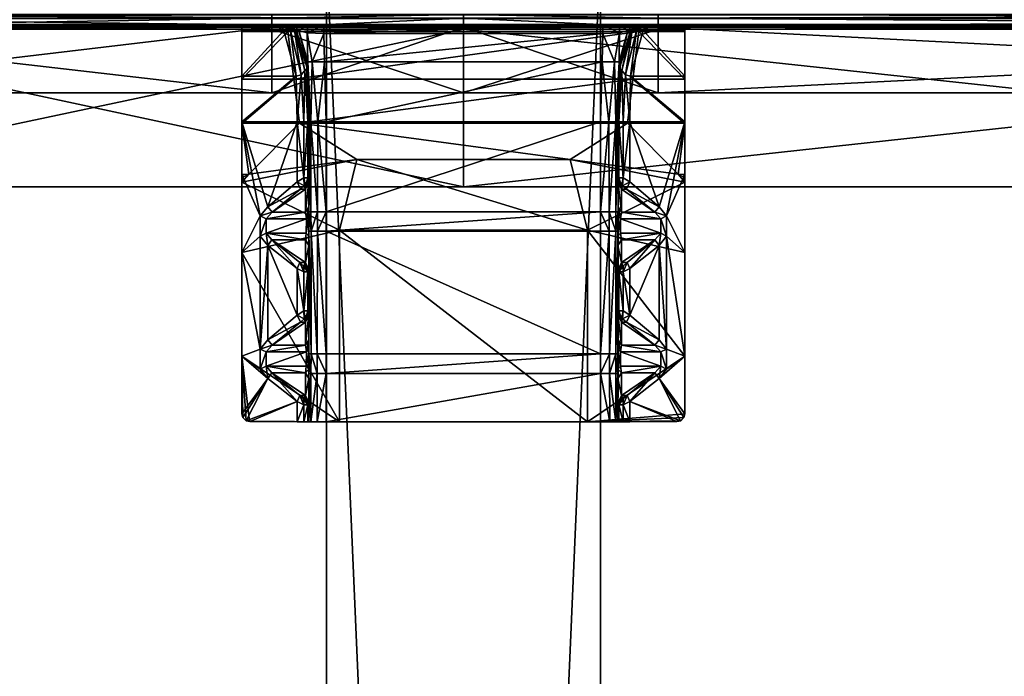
# Model space of a CAD drawing. Header units: inches. Extents: x 491 to 729, y -143 to 65.
# Tile 232 of 256: x 500.96 to 510.86, y 21.89 to 28.5. Entities that reach past the tile are written whole.
import ezdxf

# ---------------------------------------------------------------- set-up
doc = ezdxf.new("R2010")
doc.units = ezdxf.units.IN
doc.header["$MEASUREMENT"] = 0
doc.layers.add('A-FURN', color=7, linetype='Continuous')
doc.layers.add('CET color Grey23', color=7, linetype='Continuous', true_color=0x393c39)
doc.layers.add('CET color tan', color=7, linetype='Continuous', true_color=0xd4b38d)

# ---------------------------------------------------------------- blocks, each defined once
blk = doc.blocks.new('*C28')
at = {"layer": 'CET color Grey23', "linetype": 'Continuous'}
mesh = blk.add_polyface(dxfattribs=at)
corners = [(31.0913, 11.5154, 26.4181), (31.0773, 11.5154, 26.3844), (31.0776, 10.7565, 26.3145), (31.0915, 10.7565, 26.3481), (31.0437, 11.5154, 26.3705), (31.0439, 10.7565, 26.3005), (30.4013, 10.7565, 26.3005), (30.4011, 11.5154, 26.3705), (30.4013, 10.7565, 26.2025), (30.4011, 11.5154, 26.2725), (31.0634, 10.7565, 26.2025), (31.0632, 11.5154, 26.2725), (31.1526, 10.7565, 26.2395), (31.1523, 11.5154, 26.3095), (31.1895, 10.7565, 26.3286), (31.1893, 11.5154, 26.3986), (31.1873, 10.7565, 27.3677), (29.457, 10.7565, 27.3942), (31.0437, 10.7565, 27.3942), (31.0439, 3.2687, 27.3942), (29.4572, 3.2687, 27.3942), (31.0759, 10.7565, 27.3807), (31.0759, 3.2687, 27.3807), (31.0893, 10.7565, 27.3482), (31.0894, 3.2687, 27.3482), (31.0915, 5.1975, 25.299), (31.0776, 5.1975, 25.2653), (31.0439, 5.1975, 25.2514), (30.4013, 5.1975, 25.2514), (30.4013, 5.1975, 25.1534), (31.0634, 5.1975, 25.1534), (31.1526, 5.1975, 25.1904), (31.1895, 5.1975, 25.2795), (31.1873, 3.2687, 27.3677), (31.1509, 10.7565, 27.4557), (31.1509, 3.2687, 27.4557), (31.0628, 10.7565, 27.4922), (31.0628, 3.2687, 27.4922), (29.457, 10.7565, 27.4922), (29.4572, 3.2687, 27.4922), (30.5706, 5.4969, 26.6903), (30.5412, 5.4975, 26.8241), (31.0157, 5.4975, 26.928), (27.7523, 5.4969, 26.5904), (27.7523, 5.4977, 27.0391), (28.7977, 5.4977, 27.0418), (29.5822, 5.4969, 26.59), (29.5822, 5.4981, 26.7281), (30.0953, 5.4971, 26.7289), (28.7978, 5.4969, 26.5902), (29.5056, 5.498, 26.728), (27.1728, 5.4969, 26.5899), (27.173, 5.4976, 27.0377), (29.5056, 5.498, 26.9714)]
mesh.append_faces([[corners[k] for k in face] for face in [(0, 1, 2, 0), (0, 2, 3, 0), (1, 4, 5, 1), (1, 5, 2, 1), (11, 12, 10, 11), (13, 14, 12, 13), (15, 16, 14, 15), (18, 21, 22, 18), (18, 22, 19, 18), (21, 23, 24, 21), (23, 3, 25, 23), (23, 25, 24, 23), (10, 12, 31, 10), (10, 31, 30, 10), (14, 16, 33, 14), (14, 33, 32, 14), (34, 36, 37, 34), (40, 41, 42, 40), (43, 44, 45, 43), (46, 47, 48, 46), (49, 50, 47, 49), (49, 47, 46, 49), (51, 52, 44, 51), (51, 44, 43, 51), (50, 49, 45, 50), (50, 45, 53, 50)]])
mesh.append_faces([[corners[k] for k in face] for face in [(6, 29, 28, 6)]], dxfattribs={"vtx0": -1, "vtx1": -1, "vtx3": -1})
mesh.append_faces([[corners[k] for k in face] for face in [(4, 6, 5, 4), (7, 8, 6, 7), (9, 10, 8, 9), (17, 18, 19, 17), (3, 26, 25, 3), (2, 27, 26, 2), (5, 28, 27, 5), (8, 30, 29, 8), (12, 32, 31, 12), (16, 34, 35, 16), (36, 38, 39, 36), (38, 20, 39, 38)]], dxfattribs={"vtx0": -1, "vtx3": -1})
mesh.append_faces([[corners[k] for k in face] for face in [(17, 19, 20, 17), (21, 24, 22, 21), (16, 35, 33, 16), (34, 37, 35, 34), (36, 39, 37, 36)]], dxfattribs={"vtx1": -1})
mesh.append_faces([[corners[k] for k in face] for face in [(3, 2, 26, 3), (2, 5, 27, 2), (5, 6, 28, 5), (6, 8, 29, 6), (8, 10, 30, 8), (12, 14, 32, 12), (38, 17, 20, 38)]], dxfattribs={"vtx2": -1})
mesh = blk.add_polyface(dxfattribs=at)
corners = [(27.0938, 4.5163, 27.1578), (28.7977, 5.4977, 27.0418), (27.7523, 5.4977, 27.0391), (27.5809, 4.6505, 25.2721), (27.7767, 4.6505, 25.2513), (27.7767, 1.8917, 25.2513), (27.094, 4.7422, 25.2958), (27.5809, 4.7407, 25.2974), (27.094, 4.6505, 25.2696), (27.094, 4.8037, 25.3578), (27.5809, 4.8039, 25.3594), (27.094, 4.8247, 25.4482), (27.5809, 4.8262, 25.449), (27.7767, 4.7401, 25.275), (27.7767, 4.8025, 25.3399), (27.7767, 4.8262, 25.4285), (27.6235, 4.8242, 25.9299), (27.5287, 4.8243, 26.0374), (27.094, 4.8245, 26.4713), (27.094, 4.8345, 26.5402), (27.2628, 4.8345, 26.5402), (27.2835, 4.824, 26.4613), (27.094, 4.876, 26.5816), (27.2639, 4.876, 26.5816), (27.094, 4.9434, 26.5914), (27.296, 4.9434, 26.6024), (27.5848, 4.8594, 26.0646), (27.6522, 4.8502, 25.9671), (27.357, 4.8593, 26.4637), (27.3216, 4.8585, 26.5234), (27.3216, 4.8791, 26.5344), (27.357, 4.9163, 26.5434), (27.5848, 5.1961, 26.5431), (27.0937, 4.6674, 25.4268), (27.0982, 5.4227, 27.0466), (27.5809, 1.8917, 25.2721), (27.094, 1.8917, 25.2696), (27.0937, 1.8749, 25.4268), (27.0938, 2.0232, 27.1578)]
mesh.append_faces([[corners[k] for k in face] for face in [(0, 1, 2, 0), (6, 7, 3, 6), (6, 3, 8, 6), (9, 10, 7, 9), (9, 7, 6, 9), (11, 12, 10, 11), (11, 10, 9, 11), (3, 7, 13, 3), (3, 13, 4, 3), (7, 10, 14, 7), (7, 14, 13, 7), (10, 12, 15, 10), (10, 15, 14, 10), (16, 12, 11, 16), (16, 11, 17, 16), (18, 19, 20, 18), (18, 20, 21, 18), (23, 22, 24, 23), (23, 24, 25, 23), (18, 21, 17, 18), (18, 17, 11, 18), (16, 15, 12, 16), (16, 17, 26, 16), (16, 26, 27, 16), (17, 21, 28, 17), (17, 28, 26, 17), (21, 20, 29, 21), (21, 29, 28, 21), (20, 23, 30, 20), (23, 25, 31, 23), (23, 31, 30, 23), (25, 32, 31, 25), (30, 31, 28, 30), (8, 33, 6, 8), (6, 33, 9, 6), (9, 33, 11, 9), (18, 0, 22, 18), (18, 22, 19, 18), (22, 0, 24, 22), (11, 33, 0, 11), (11, 0, 18, 11), (24, 0, 34, 24)]])
mesh.append_faces([[corners[k] for k in face] for face in [(20, 22, 23, 20), (33, 38, 0, 33)]], dxfattribs={"vtx0": -1, "vtx3": -1})
mesh.append_faces([[corners[k] for k in face] for face in [(20, 30, 29, 20)]], dxfattribs={"vtx1": -1})
mesh.append_faces([[corners[k] for k in face] for face in [(3, 4, 5, 3), (20, 19, 22, 20), (30, 28, 29, 30), (8, 3, 35, 8), (33, 8, 36, 33), (33, 37, 38, 33)]], dxfattribs={"vtx2": -1})
mesh = blk.add_polyface(dxfattribs=at)
corners = [(27.0938, 4.5163, 27.1578), (29.0211, 4.5169, 27.1627), (28.7977, 5.4977, 27.0418), (27.0938, 2.0232, 27.1578), (27.9187, 4.826, 26.0376), (28.1761, 4.825, 26.4853), (28.6221, 4.824, 26.4613), (28.8673, 4.8243, 26.0374), (28.9621, 4.8242, 25.9299), (29.0098, 4.8262, 25.4285), (27.7767, 4.8262, 25.4285), (27.8242, 4.8237, 25.9299), (29.0098, 4.7363, 25.275), (29.0098, 4.6491, 25.2513), (27.7767, 4.6505, 25.2513), (27.7767, 4.7401, 25.275), (29.0098, 4.8025, 25.3399), (27.7767, 4.8025, 25.3399), (28.6346, 4.9434, 26.6024), (28.6025, 4.876, 26.5816), (28.2107, 4.876, 26.5816), (28.1675, 4.9434, 26.5899), (28.6014, 4.8345, 26.5402), (28.2107, 4.8345, 26.5402), (27.6235, 4.8242, 25.9299), (28.128, 4.8717, 26.5431), (28.0962, 4.9098, 26.5431), (28.128, 4.8597, 26.5302), (28.0962, 4.8593, 26.4694), (27.8632, 4.8594, 26.0646), (27.7959, 4.8499, 25.9672), (27.6522, 4.8502, 25.9671), (29.1628, 4.8237, 25.9299), (28.9234, 4.8594, 26.0646), (28.9908, 4.8502, 25.9671), (28.6956, 4.8593, 26.4637), (28.6602, 4.8585, 26.5234), (28.6602, 4.8791, 26.5344), (28.6956, 4.9163, 26.5434), (28.9234, 5.1961, 26.5431), (29.2056, 4.6505, 25.271), (29.2056, 4.7377, 25.2947), (27.7767, 1.8917, 25.2513)]
mesh.append_faces([[corners[k] for k in face] for face in [(0, 1, 2, 0), (1, 0, 3, 1), (4, 5, 6, 4), (4, 6, 7, 4), (8, 9, 10, 8), (8, 10, 11, 8), (12, 13, 14, 12), (12, 14, 15, 12), (16, 12, 15, 16), (16, 15, 17, 16), (9, 16, 17, 9), (9, 17, 10, 9), (18, 19, 20, 18), (18, 20, 21, 18), (23, 22, 6, 23), (23, 6, 5, 23), (24, 11, 10, 24), (21, 20, 25, 21), (21, 25, 26, 21), (20, 23, 27, 20), (23, 5, 28, 23), (23, 28, 27, 23), (5, 4, 29, 5), (5, 29, 28, 5), (4, 11, 30, 4), (4, 30, 29, 4), (30, 11, 24, 30), (30, 24, 31, 30), (25, 28, 26, 25), (8, 11, 4, 8), (8, 4, 7, 8), (9, 8, 32, 9), (8, 7, 33, 8), (8, 33, 34, 8), (7, 6, 35, 7), (7, 35, 33, 7), (6, 22, 36, 6), (6, 36, 35, 6), (22, 19, 37, 22), (19, 18, 38, 19), (19, 38, 37, 19), (18, 39, 38, 18), (37, 38, 35, 37), (12, 40, 13, 12), (16, 41, 12, 16)]])
mesh.append_faces([[corners[k] for k in face] for face in [(20, 22, 23, 20), (25, 27, 28, 25), (13, 42, 14, 13)]], dxfattribs={"vtx0": -1, "vtx3": -1})
mesh.append_faces([[corners[k] for k in face] for face in [(20, 27, 25, 20), (22, 37, 36, 22)]], dxfattribs={"vtx1": -1})
mesh.append_faces([[corners[k] for k in face] for face in [(20, 19, 22, 20), (37, 35, 36, 37)]], dxfattribs={"vtx2": -1})
mesh = blk.add_polyface(dxfattribs=at)
corners = [(27.7523, 5.4977, 27.0391), (27.173, 5.4976, 27.0377), (27.1367, 5.488, 27.0387), (27.1042, 5.4565, 27.0425), (27.0982, 5.4227, 27.0466), (27.0938, 4.5163, 27.1578), (28.8677, 5.2388, 26.5911), (28.6346, 4.9434, 26.6024), (28.1675, 4.9434, 26.5899), (27.9186, 5.2383, 26.5913), (27.8256, 5.3145, 26.5917), (27.7523, 5.4969, 26.5904), (28.7978, 5.4969, 26.5902), (28.9609, 5.3142, 26.5915), (27.5848, 5.1961, 26.5431), (27.5848, 4.8594, 26.0646), (27.357, 4.8593, 26.4637), (27.357, 4.9163, 26.5434), (27.8632, 5.1944, 26.5431), (27.7964, 5.255, 26.5531), (28.0962, 4.9098, 26.5431), (27.296, 4.9434, 26.6024), (27.5291, 5.2388, 26.5911), (27.6223, 5.3142, 26.5915), (27.6515, 5.255, 26.5531), (27.6522, 4.8502, 25.9671), (28.0962, 4.8593, 26.4694), (27.8632, 4.8594, 26.0646), (27.7959, 4.8499, 25.9672), (28.9234, 5.1961, 26.5431), (28.9234, 4.8594, 26.0646), (28.6956, 4.8593, 26.4637), (28.6956, 4.9163, 26.5434), (28.9902, 5.255, 26.5531), (29.1643, 5.3145, 26.5917), (27.1368, 5.4877, 26.5901), (27.1728, 5.4969, 26.5899), (27.1032, 5.4542, 26.59), (27.0967, 5.4181, 26.5914), (27.094, 4.9434, 26.5914), (28.7977, 5.4977, 27.0418)]
mesh.append_faces([[corners[k] for k in face] for face in [(0, 1, 2, 0), (0, 2, 3, 0), (0, 3, 4, 0), (0, 4, 5, 0), (6, 7, 8, 6), (6, 8, 9, 6), (10, 11, 12, 10), (10, 12, 13, 10), (14, 15, 16, 14), (14, 16, 17, 14), (10, 9, 18, 10), (10, 18, 19, 10), (9, 8, 20, 9), (9, 20, 18, 9), (21, 22, 14, 21), (22, 23, 24, 22), (22, 24, 14, 22), (23, 10, 19, 23), (23, 19, 24, 23), (24, 25, 15, 24), (24, 15, 14, 24), (18, 20, 26, 18), (18, 26, 27, 18), (19, 18, 27, 19), (19, 27, 28, 19), (24, 19, 28, 24), (24, 28, 25, 24), (11, 10, 23, 11), (29, 30, 31, 29), (29, 31, 32, 29), (6, 9, 10, 6), (6, 10, 13, 6), (7, 6, 29, 7), (6, 13, 33, 6), (6, 33, 29, 6), (12, 34, 13, 12), (35, 36, 22, 35), (35, 22, 37, 35), (11, 23, 22, 11), (11, 22, 36, 11), (21, 38, 37, 21), (21, 37, 22, 21), (21, 39, 38, 21), (11, 40, 12, 11), (37, 3, 2, 37), (37, 2, 35, 37), (35, 2, 1, 35), (35, 1, 36, 35), (38, 4, 3, 38), (38, 3, 37, 38), (39, 4, 38, 39)]])
mesh = blk.add_polyface(dxfattribs=at)
corners = [(30.11, 5.4969, 26.5899), (30.5706, 5.4969, 26.6903), (30.5706, 4.9507, 26.6922), (30.11, 4.9434, 26.5899), (31.0312, 5.0098, 26.7876), (31.0893, 5.1027, 26.7876), (31.0893, 5.0613, 26.7462), (31.0312, 4.9684, 26.7462), (31.0312, 5.0772, 26.7946), (31.0894, 5.1661, 26.7946), (31.0312, 5.4969, 26.7919), (31.0894, 5.4969, 26.7946), (29.1643, 5.3145, 26.5917), (29.5822, 5.4969, 26.59), (29.2572, 5.2383, 26.5913), (29.2018, 5.1944, 26.5431), (29.135, 5.255, 26.5531), (29.5062, 4.9434, 26.5899), (29.4348, 4.9098, 26.5431), (28.9609, 5.3142, 26.5915), (28.9902, 5.255, 26.5531), (28.9908, 4.8502, 25.9671), (28.9234, 4.8594, 26.0646), (28.9234, 5.1961, 26.5431), (29.4348, 4.8593, 26.4694), (29.2018, 4.8594, 26.0646), (29.1345, 4.8499, 25.9672), (28.7978, 5.4969, 26.5902), (30.0953, 5.4971, 26.7289), (30.5412, 5.4975, 26.8241), (31.0157, 5.4975, 26.928), (31.0893, 5.4969, 26.9316), (30.0991, 4.9204, 26.7289), (29.5845, 5.4293, 26.7281), (30.5412, 4.975, 26.8241), (31.0189, 5.0345, 26.928), (31.0894, 5.0389, 26.9281), (29.5822, 5.4981, 26.7281), (29.5584, 5.4812, 26.728), (29.5056, 5.498, 26.9714), (28.7977, 5.4977, 27.0418), (29.0211, 4.5169, 27.1627), (29.7315, 4.3429, 26.9714), (29.5845, 5.4293, 26.9714), (29.5584, 5.4812, 26.9714), (29.5056, 5.498, 26.728)]
mesh.append_faces([[corners[k] for k in face] for face in [(0, 1, 2, 0), (0, 2, 3, 0), (4, 5, 6, 4), (4, 6, 7, 4), (8, 9, 5, 8), (8, 5, 4, 8), (10, 11, 9, 10), (10, 9, 8, 10), (1, 10, 8, 1), (1, 8, 2, 1), (12, 13, 0, 12), (12, 0, 14, 12), (12, 14, 15, 12), (12, 15, 16, 12), (14, 17, 18, 14), (14, 18, 15, 14), (19, 12, 16, 19), (19, 16, 20, 19), (20, 21, 22, 20), (20, 22, 23, 20), (15, 18, 24, 15), (15, 24, 25, 15), (16, 15, 25, 16), (16, 25, 26, 16), (20, 16, 26, 20), (20, 26, 21, 20), (3, 17, 14, 3), (3, 14, 0, 3), (27, 13, 12, 27), (0, 28, 29, 0), (0, 29, 1, 0), (10, 30, 31, 10), (10, 31, 11, 10), (1, 30, 10, 1), (13, 28, 0, 13), (32, 28, 33, 32), (34, 29, 28, 34), (34, 28, 32, 34), (35, 30, 29, 35), (31, 30, 35, 31), (31, 35, 36, 31), (37, 38, 33, 37), (39, 40, 41, 39), (37, 45, 38, 37), (28, 37, 33, 28), (33, 38, 44, 33), (33, 44, 43, 33), (38, 45, 39, 38), (38, 39, 44, 38)]])
mesh.append_faces([[corners[k] for k in face] for face in [(39, 43, 44, 39)]], dxfattribs={"vtx0": -1, "vtx3": -1})
mesh.append_faces([[corners[k] for k in face] for face in [(35, 29, 34, 35), (39, 42, 43, 39)]], dxfattribs={"vtx2": -1})
mesh = blk.add_polyface(dxfattribs=at)
corners = [(30.11, 4.734, 25.3042), (30.7159, 4.6665, 25.3655), (30.11, 4.6505, 25.283), (30.11, 4.8049, 25.3662), (30.7159, 4.7913, 25.4113), (30.11, 4.8278, 25.4528), (30.7159, 4.8366, 25.4739), (30.11, 4.8163, 26.4728), (30.7159, 4.8496, 25.5692), (30.11, 4.8345, 26.5402), (30.6444, 4.8387, 26.6031), (30.11, 4.876, 26.5816), (30.6258, 4.8641, 26.67), (30.11, 4.9434, 26.5899), (30.5828, 4.9014, 26.685), (29.5493, 4.876, 26.5816), (29.5062, 4.9434, 26.5899), (29.5493, 4.8345, 26.5402), (29.5148, 4.825, 26.4853), (29.2573, 4.826, 26.0376), (29.2056, 4.8262, 25.4481), (29.1628, 4.8237, 25.9299), (29.0098, 4.8262, 25.4285), (29.4666, 4.8717, 26.5431), (29.4348, 4.9098, 26.5431), (29.4666, 4.8597, 26.5302), (29.4348, 4.8593, 26.4694), (29.2018, 4.8594, 26.0646), (29.1345, 4.8499, 25.9672), (28.9621, 4.8242, 25.9299), (28.9908, 4.8502, 25.9671), (29.2056, 4.6505, 25.271), (29.2056, 4.7377, 25.2947), (29.2056, 4.8046, 25.3596), (29.0098, 4.7363, 25.275), (29.0098, 4.8025, 25.3399), (30.11, 1.8917, 25.283), (29.0098, 4.6491, 25.2513), (29.2056, 1.8917, 25.271), (30.0991, 4.9204, 26.7289), (29.5845, 5.4293, 26.7281), (29.7315, 4.3429, 26.7283), (30.5412, 1.5672, 26.8241), (30.5412, 4.975, 26.8241), (29.7315, 2.1993, 26.7283), (29.5056, 5.498, 26.9714), (29.0211, 4.5169, 27.1627), (29.7315, 4.3429, 26.9714), (29.7315, 2.1993, 26.9714), (29.5845, 5.4293, 26.9714)]
mesh.append_faces([[corners[k] for k in face] for face in [(0, 1, 2, 0), (3, 4, 0, 3), (5, 6, 3, 5), (7, 8, 5, 7), (9, 10, 7, 9), (11, 12, 9, 11), (13, 14, 11, 13), (17, 9, 7, 17), (17, 7, 18, 17), (18, 7, 5, 18), (18, 5, 19, 18), (20, 21, 19, 20), (20, 19, 5, 20), (22, 21, 20, 22), (16, 15, 23, 16), (16, 23, 24, 16), (15, 17, 25, 15), (17, 18, 26, 17), (17, 26, 25, 17), (18, 19, 27, 18), (18, 27, 26, 18), (19, 21, 28, 19), (19, 28, 27, 19), (21, 29, 30, 21), (21, 30, 28, 21), (23, 26, 24, 23), (0, 2, 31, 0), (0, 31, 32, 0), (3, 0, 32, 3), (3, 32, 33, 3), (34, 32, 31, 34), (35, 33, 32, 35), (35, 22, 20, 35), (35, 20, 33, 35), (5, 3, 33, 5), (5, 33, 20, 5), (45, 46, 47, 45), (41, 40, 49, 41), (41, 49, 47, 41)]])
mesh.append_faces([[corners[k] for k in face] for face in [(44, 39, 41, 44)]], dxfattribs={"vtx0": -1, "vtx1": -1, "vtx3": -1})
mesh.append_faces([[corners[k] for k in face] for face in [(13, 15, 16, 13), (15, 9, 17, 15), (23, 25, 26, 23), (39, 42, 43, 39)]], dxfattribs={"vtx0": -1, "vtx3": -1})
mesh.append_faces([[corners[k] for k in face] for face in [(15, 25, 23, 15)]], dxfattribs={"vtx1": -1})
mesh.append_faces([[corners[k] for k in face] for face in [(13, 11, 15, 13), (15, 11, 9, 15), (31, 2, 36, 31), (37, 31, 38, 37), (39, 40, 41, 39), (41, 47, 48, 41)]], dxfattribs={"vtx2": -1})
mesh = blk.add_polyface(dxfattribs=at)
corners = [(31.0894, 3.2687, 27.3482), (31.0915, 5.1975, 25.299), (31.0915, 3.2687, 25.1207), (31.0776, 5.1975, 25.2653), (31.0776, 3.2687, 25.0871), (31.0439, 5.1975, 25.2514), (31.0439, 3.2687, 25.0731), (30.4013, 5.1975, 25.2514), (30.4013, 3.2687, 25.0731), (30.4013, 5.1975, 25.1534), (30.4013, 3.2687, 24.9751), (31.0634, 5.1975, 25.1534), (31.0634, 3.2687, 24.9751), (31.1526, 5.1975, 25.1904), (31.1526, 3.2687, 25.0121), (31.1895, 5.1975, 25.2795), (31.1895, 3.2687, 25.1012), (31.1873, 3.2687, 27.3677), (30.11, 4.6505, 25.283), (30.7159, 4.6665, 25.3655), (30.7159, 1.8757, 25.3655), (30.11, 4.734, 25.3042), (30.7159, 4.7913, 25.4113), (30.11, 4.8049, 25.3662), (30.7159, 4.8366, 25.4739), (30.11, 4.8278, 25.4528), (30.7159, 4.8496, 25.5692), (30.11, 4.8163, 26.4728), (30.6444, 4.8387, 26.6031), (30.11, 4.8345, 26.5402), (30.6258, 4.8641, 26.67), (30.11, 4.876, 26.5816), (30.5828, 4.9014, 26.685), (30.11, 4.9434, 26.5899), (30.5706, 4.9507, 26.6922), (31.0071, 4.842, 25.488), (31.0893, 4.8335, 25.5166), (31.0893, 4.6732, 25.4075), (31.0008, 4.6732, 25.4084), (31.0312, 4.9254, 25.5721), (31.0893, 4.9782, 25.6105), (31.0312, 4.9646, 25.7268), (31.0893, 5.0594, 25.7906), (31.0312, 4.9501, 26.6788), (31.0893, 5.043, 26.6788), (31.0312, 4.9684, 26.7462), (31.0893, 5.0613, 26.7462), (31.0312, 5.0098, 26.7876), (31.0312, 5.0772, 26.7946), (31.0008, 1.8691, 25.4084), (31.0893, 1.8691, 25.4075), (30.5412, 4.975, 26.8241), (31.0189, 1.5077, 26.928), (31.0189, 5.0345, 26.928), (31.0894, 1.5033, 26.9281), (31.0894, 5.0389, 26.9281)]
mesh.append_faces([[corners[k] for k in face] for face in [(0, 1, 2, 0), (1, 3, 4, 1), (1, 4, 2, 1), (11, 13, 14, 11), (11, 14, 12, 11), (13, 15, 16, 13), (13, 16, 14, 13), (15, 17, 16, 15), (21, 22, 19, 21), (23, 24, 22, 23), (25, 26, 24, 25), (27, 28, 26, 27), (29, 30, 28, 29), (31, 32, 30, 31), (33, 34, 32, 33), (35, 36, 37, 35), (35, 37, 38, 35), (39, 40, 36, 39), (39, 36, 35, 39), (41, 42, 40, 41), (41, 40, 39, 41), (43, 44, 42, 43), (43, 42, 41, 43), (22, 35, 38, 22), (22, 38, 19, 22), (24, 39, 35, 24), (24, 35, 22, 24), (26, 41, 39, 26), (26, 39, 24, 26), (30, 45, 43, 30), (30, 43, 28, 30), (32, 47, 45, 32), (32, 45, 30, 32), (34, 48, 47, 34), (34, 47, 32, 34), (28, 43, 41, 28), (28, 41, 26, 28), (19, 38, 49, 19)]])
mesh.append_faces([[corners[k] for k in face] for face in [(7, 9, 10, 7), (51, 52, 53, 51)]], dxfattribs={"vtx0": -1, "vtx2": -1, "vtx3": -1})
mesh.append_faces([[corners[k] for k in face] for face in [(3, 6, 4, 3), (5, 8, 6, 5), (7, 10, 8, 7), (9, 12, 10, 9), (45, 44, 43, 45), (53, 54, 55, 53)]], dxfattribs={"vtx0": -1, "vtx3": -1})
mesh.append_faces([[corners[k] for k in face] for face in [(3, 5, 6, 3), (5, 7, 8, 5), (9, 11, 12, 9), (18, 19, 20, 18), (45, 46, 44, 45), (38, 37, 50, 38)]], dxfattribs={"vtx2": -1})
mesh = blk.add_polyface(dxfattribs=at)
corners = [(31.0894, 3.2687, 27.3482), (31.0915, 3.2687, 25.1207), (31.0915, 1.3116, 25.202), (31.0776, 3.2687, 25.0871), (31.0776, 1.3116, 25.1683), (31.0439, 3.2687, 25.0731), (31.0439, 1.3116, 25.1544), (30.4013, 3.2687, 25.0731), (30.4013, 1.3116, 25.1544), (30.4013, 3.2687, 24.9751), (30.4013, 1.3116, 25.0564), (31.0634, 3.2687, 24.9751), (31.0634, 1.3116, 25.0564), (31.1526, 3.2687, 25.0121), (31.1526, 1.3116, 25.0934), (31.1895, 3.2687, 25.1012), (31.1895, 1.3116, 25.1825), (31.1873, 3.2687, 27.3677), (30.7159, 4.6665, 25.3655), (31.0008, 1.8691, 25.4084), (30.7159, 1.8757, 25.3655), (31.0008, 4.6732, 25.4084), (31.0893, 1.8691, 25.4075), (30.5412, 4.975, 26.8241), (30.5412, 1.5672, 26.8241), (31.0189, 1.5077, 26.928), (31.0189, 5.0345, 26.928), (31.0894, 1.5033, 26.9281), (30.11, 1.8082, 25.3042), (30.7159, 1.7509, 25.4113), (30.11, 1.7373, 25.3662), (30.7159, 1.7056, 25.4739), (30.11, 1.7144, 25.4528), (30.7159, 1.6926, 25.5692), (30.11, 1.7259, 26.4728), (30.6444, 1.7035, 26.6031), (30.11, 1.7077, 26.5402), (30.6258, 1.6782, 26.67), (30.11, 1.6662, 26.5816), (30.5828, 1.6409, 26.685), (30.11, 1.5988, 26.5899), (30.5706, 1.5915, 26.6922), (31.0071, 1.7002, 25.488), (31.0893, 1.7002, 25.5166), (31.0312, 1.6168, 25.5721), (31.0893, 1.564, 25.6105), (31.0893, 1.4828, 25.7906), (31.0312, 1.5777, 25.7268), (31.0312, 1.5921, 26.6788), (31.0893, 1.4992, 26.6788), (31.0312, 1.5738, 26.7462), (31.0312, 1.5324, 26.7876), (31.0312, 1.465, 26.7946)]
mesh.append_faces([[corners[k] for k in face] for face in [(0, 1, 2, 0), (2, 1, 3, 2), (2, 3, 4, 2), (4, 3, 5, 4), (4, 5, 6, 4), (12, 11, 13, 12), (12, 13, 14, 12), (14, 13, 15, 14), (14, 15, 16, 14), (16, 15, 17, 16), (18, 19, 20, 18), (28, 20, 29, 28), (30, 29, 31, 30), (32, 30, 31, 32), (32, 31, 33, 32), (34, 32, 33, 34), (34, 33, 35, 34), (36, 35, 37, 36), (38, 37, 39, 38), (40, 39, 41, 40), (42, 19, 22, 42), (42, 22, 43, 42), (44, 42, 43, 44), (44, 43, 45, 44), (44, 45, 46, 44), (44, 46, 47, 44), (48, 47, 46, 48), (48, 46, 49, 48), (50, 48, 49, 50), (29, 20, 19, 29), (29, 19, 42, 29), (31, 29, 42, 31), (31, 42, 44, 31), (33, 31, 44, 33), (33, 44, 47, 33), (37, 35, 48, 37), (37, 48, 50, 37), (39, 37, 50, 39), (39, 50, 51, 39), (41, 39, 51, 41), (41, 51, 52, 41), (35, 33, 47, 35), (35, 47, 48, 35)]])
mesh.append_faces([[corners[k] for k in face] for face in [(6, 7, 8, 6), (8, 9, 10, 8), (10, 11, 12, 10), (21, 22, 19, 21)]], dxfattribs={"vtx0": -1, "vtx3": -1})
mesh.append_faces([[corners[k] for k in face] for face in [(23, 24, 25, 23)]], dxfattribs={"vtx1": -1, "vtx2": -1})
mesh.append_faces([[corners[k] for k in face] for face in [(6, 5, 7, 6), (8, 7, 9, 8), (10, 9, 11, 10), (26, 25, 27, 26)]], dxfattribs={"vtx2": -1})
mesh = blk.add_polyface(dxfattribs=at)
corners = [(30.11, 1.5988, 26.5899), (29.5062, 1.5988, 26.5899), (29.5493, 1.6662, 26.5816), (30.11, 1.6662, 26.5816), (29.5493, 1.7077, 26.5402), (30.11, 1.7077, 26.5402), (29.5148, 1.7173, 26.4853), (30.11, 1.7259, 26.4728), (29.2573, 1.7162, 26.0376), (30.11, 1.7144, 25.4528), (29.2056, 1.716, 25.4481), (29.1628, 1.7185, 25.9299), (29.0098, 1.716, 25.4285), (29.4348, 1.6324, 26.5431), (29.4666, 1.6705, 26.5431), (29.4666, 1.6825, 26.5302), (29.4348, 1.6829, 26.4694), (29.2018, 1.6828, 26.0646), (29.1345, 1.6923, 25.9672), (28.9908, 1.692, 25.9671), (28.9621, 1.718, 25.9299), (30.11, 1.8082, 25.3042), (29.2056, 1.8046, 25.2947), (29.2056, 1.8917, 25.271), (30.11, 1.8917, 25.283), (30.11, 1.7373, 25.3662), (29.2056, 1.7376, 25.3596), (29.0098, 1.8059, 25.275), (29.0098, 1.7397, 25.3399), (30.0991, 1.6218, 26.7289), (29.7315, 2.1993, 26.7283), (29.5845, 1.1129, 26.7281), (29.0211, 2.0226, 27.1627), (29.7315, 2.1993, 26.9714), (29.7315, 4.3429, 26.9714), (29.0211, 4.5169, 27.1627), (29.5056, 1.0442, 26.9714), (29.5845, 1.1129, 26.9714), (30.11, 4.6505, 25.283), (30.7159, 1.8757, 25.3655), (29.2056, 4.6505, 25.271), (29.0098, 4.6491, 25.2513), (29.0098, 1.8931, 25.2513), (30.0991, 4.9204, 26.7289), (30.5412, 1.5672, 26.8241), (29.7315, 4.3429, 26.7283), (30.7159, 1.7509, 25.4113), (30.6444, 1.7035, 26.6031), (30.6258, 1.6782, 26.67), (30.5828, 1.6409, 26.685)]
mesh.append_faces([[corners[k] for k in face] for face in [(2, 4, 5, 2), (2, 5, 3, 2), (4, 6, 7, 4), (4, 7, 5, 4), (6, 8, 9, 6), (6, 9, 7, 6), (10, 9, 8, 10), (10, 8, 11, 10), (12, 10, 11, 12), (1, 13, 14, 1), (1, 14, 2, 1), (2, 15, 4, 2), (4, 15, 16, 4), (4, 16, 6, 4), (6, 16, 17, 6), (6, 17, 8, 6), (8, 17, 18, 8), (8, 18, 11, 8), (11, 18, 19, 11), (11, 19, 20, 11), (14, 13, 16, 14), (21, 22, 23, 21), (21, 23, 24, 21), (25, 26, 22, 25), (25, 22, 21, 25), (27, 23, 22, 27), (28, 22, 26, 28), (28, 26, 10, 28), (9, 10, 26, 9), (9, 26, 25, 9), (29, 30, 31, 29), (32, 33, 34, 32), (32, 34, 35, 32), (36, 33, 32, 36), (30, 33, 37, 30), (30, 37, 31, 30), (21, 24, 39, 21), (25, 21, 46, 25), (5, 7, 47, 5), (3, 5, 48, 3), (0, 3, 49, 0)]])
mesh.append_faces([[corners[k] for k in face] for face in [(0, 2, 3, 0), (38, 39, 24, 38), (40, 24, 23, 40), (41, 23, 42, 41), (45, 33, 30, 45)]], dxfattribs={"vtx0": -1, "vtx3": -1})
mesh.append_faces([[corners[k] for k in face] for face in [(2, 14, 15, 2)]], dxfattribs={"vtx1": -1})
mesh.append_faces([[corners[k] for k in face] for face in [(0, 1, 2, 0), (14, 16, 15, 14), (43, 29, 44, 43), (30, 29, 43, 30)]], dxfattribs={"vtx2": -1})
mesh = blk.add_polyface(dxfattribs=at)
corners = [(27.094, 1.7177, 26.4713), (27.2628, 1.7077, 26.5402), (27.094, 1.7077, 26.5402), (27.2639, 1.6662, 26.5816), (27.094, 1.6662, 26.5816), (27.296, 1.5988, 26.6024), (27.094, 1.5988, 26.5914), (27.094, 1.7175, 25.4482), (27.5287, 1.718, 26.0374), (27.2835, 1.7182, 26.4613), (27.6235, 1.718, 25.9299), (27.5809, 1.716, 25.449), (27.7767, 1.716, 25.4285), (27.6522, 1.692, 25.9671), (27.5848, 1.6828, 26.0646), (27.357, 1.683, 26.4637), (27.3216, 1.6837, 26.5234), (27.3216, 1.6632, 26.5344), (27.357, 1.626, 26.5434), (27.5848, 1.3461, 26.5431), (27.094, 1.8917, 25.2696), (27.094, 1.8, 25.2958), (27.0937, 1.8749, 25.4268), (27.094, 1.7385, 25.3578), (27.0938, 2.0232, 27.1578), (27.0982, 1.1195, 27.0467), (27.1042, 1.0857, 27.0425), (27.1367, 1.0543, 27.0387), (27.1731, 1.0443, 27.0382), (27.5809, 4.6505, 25.2721), (27.7767, 1.8917, 25.2513), (27.5809, 1.8917, 25.2721), (27.094, 4.6505, 25.2696), (27.0937, 4.6674, 25.4268), (27.5809, 1.8015, 25.2974), (27.5809, 1.7383, 25.3594), (27.7767, 1.8021, 25.275), (27.7767, 1.7397, 25.3399)]
mesh.append_faces([[corners[k] for k in face] for face in [(0, 1, 2, 0), (1, 3, 4, 1), (1, 4, 2, 1), (3, 5, 6, 3), (3, 6, 4, 3), (0, 7, 8, 0), (0, 8, 9, 0), (10, 11, 12, 10), (10, 13, 14, 10), (10, 14, 8, 10), (8, 14, 15, 8), (8, 15, 9, 8), (9, 15, 16, 9), (9, 16, 1, 9), (1, 17, 3, 1), (3, 17, 18, 3), (3, 18, 5, 3), (5, 18, 19, 5), (17, 15, 18, 17), (20, 21, 22, 20), (21, 23, 22, 21), (23, 7, 22, 23), (0, 2, 4, 0), (0, 4, 24, 0), (4, 6, 24, 4), (7, 0, 24, 7), (7, 24, 22, 7), (6, 25, 24, 6), (24, 25, 26, 24), (24, 26, 27, 24), (24, 27, 28, 24), (21, 20, 31, 21), (21, 31, 34, 21), (23, 21, 34, 23), (23, 34, 35, 23), (7, 23, 35, 7), (7, 35, 11, 7), (31, 30, 36, 31), (31, 36, 34, 31), (34, 36, 37, 34), (34, 37, 35, 34), (35, 37, 12, 35), (35, 12, 11, 35), (10, 8, 7, 10), (10, 7, 11, 10), (0, 9, 1, 0)]])
mesh.append_faces([[corners[k] for k in face] for face in [(17, 16, 15, 17), (29, 30, 31, 29), (32, 31, 20, 32), (33, 20, 22, 33)]], dxfattribs={"vtx0": -1, "vtx3": -1})
mesh.append_faces([[corners[k] for k in face] for face in [(1, 16, 17, 1)]], dxfattribs={"vtx1": -1})
mesh = blk.add_polyface(dxfattribs=at)
corners = [(31.85, 4.648, 25.744), (-31.85, 4.648, 25.744), (-31.85, 4.648, 27.476), (31.85, 4.648, 27.476), (-31.85, 1.892, 25.744), (-31.85, 1.892, 27.476), (31.85, 1.892, 25.744), (31.85, 1.892, 27.476)]
mesh.append_faces([[corners[k] for k in face] for face in [(0, 2, 3, 0), (1, 5, 2, 1), (1, 6, 4, 1), (5, 3, 2, 5), (4, 7, 5, 4), (6, 3, 7, 6)]], dxfattribs={"vtx0": -1, "vtx3": -1})
mesh.append_faces([[corners[k] for k in face] for face in [(0, 1, 2, 0), (1, 4, 5, 1), (1, 0, 6, 1), (5, 7, 3, 5), (4, 6, 7, 4), (6, 0, 3, 6)]], dxfattribs={"vtx2": -1})
mesh = blk.add_polyface(dxfattribs=at)
corners = [(27.6235, 1.718, 25.9299), (27.7767, 1.716, 25.4285), (27.8242, 1.7185, 25.9299), (28.1675, 1.5988, 26.5899), (28.0962, 1.6324, 26.5431), (28.128, 1.6705, 26.5431), (28.2107, 1.6662, 26.5816), (28.128, 1.6825, 26.5302), (28.2107, 1.7077, 26.5402), (28.0962, 1.6829, 26.4694), (28.1761, 1.7173, 26.4853), (27.8632, 1.6828, 26.0646), (27.9187, 1.7162, 26.0376), (27.7959, 1.6923, 25.9672), (27.6522, 1.692, 25.9671), (28.9621, 1.718, 25.9299), (29.0098, 1.716, 25.4285), (29.1628, 1.7185, 25.9299), (28.9908, 1.692, 25.9671), (28.9234, 1.6828, 26.0646), (28.8673, 1.718, 26.0374), (28.6956, 1.683, 26.4637), (28.6221, 1.7182, 26.4613), (28.6602, 1.6837, 26.5234), (28.6014, 1.7077, 26.5402), (28.6602, 1.6632, 26.5344), (28.6025, 1.6662, 26.5816), (28.6956, 1.626, 26.5434), (28.6346, 1.5988, 26.6024), (28.9234, 1.3461, 26.5431), (29.0098, 1.8059, 25.275), (29.0098, 1.8931, 25.2513), (29.2056, 1.8917, 25.271), (29.0098, 1.7397, 25.3399), (29.2056, 1.8046, 25.2947), (29.2056, 1.716, 25.4481), (29.0211, 4.5169, 27.1627), (27.0938, 2.0232, 27.1578), (29.0211, 2.0226, 27.1627), (29.0098, 4.6491, 25.2513), (27.7767, 1.8917, 25.2513), (27.7767, 1.8021, 25.275), (27.7767, 1.7397, 25.3399)]
mesh.append_faces([[corners[k] for k in face] for face in [(0, 1, 2, 0), (3, 4, 5, 3), (3, 5, 6, 3), (6, 7, 8, 6), (8, 7, 9, 8), (8, 9, 10, 8), (10, 9, 11, 10), (10, 11, 12, 10), (12, 11, 13, 12), (12, 13, 2, 12), (13, 14, 0, 13), (13, 0, 2, 13), (5, 4, 9, 5), (15, 2, 1, 15), (15, 1, 16, 15), (16, 17, 15, 16), (15, 18, 19, 15), (15, 19, 20, 15), (20, 19, 21, 20), (20, 21, 22, 20), (22, 21, 23, 22), (22, 23, 24, 22), (24, 25, 26, 24), (26, 25, 27, 26), (26, 27, 28, 26), (28, 27, 29, 28), (25, 21, 27, 25), (30, 31, 32, 30), (33, 30, 34, 33), (33, 35, 16, 33), (36, 37, 38, 36), (20, 22, 10, 20), (20, 10, 12, 20), (15, 20, 12, 15), (15, 12, 2, 15), (30, 41, 40, 30), (30, 40, 31, 30), (33, 42, 41, 33), (33, 41, 30, 33), (16, 1, 42, 16), (16, 42, 33, 16), (3, 6, 26, 3), (3, 26, 28, 3), (8, 10, 22, 8), (8, 22, 24, 8)]])
mesh.append_faces([[corners[k] for k in face] for face in [(25, 23, 21, 25), (6, 24, 26, 6)]], dxfattribs={"vtx0": -1, "vtx3": -1})
mesh.append_faces([[corners[k] for k in face] for face in [(6, 5, 7, 6), (24, 23, 25, 24)]], dxfattribs={"vtx1": -1})
mesh.append_faces([[corners[k] for k in face] for face in [(5, 9, 7, 5), (39, 31, 40, 39), (6, 8, 24, 6)]], dxfattribs={"vtx2": -1})
mesh = blk.add_polyface(dxfattribs=at)
corners = [(30.5706, 1.0453, 26.6903), (31.0157, 1.0448, 26.928), (30.5412, 1.0448, 26.8241), (27.7523, 1.0453, 26.5904), (28.7977, 1.0447, 27.0399), (27.7523, 1.0445, 27.039), (29.5822, 1.0453, 26.59), (30.0953, 1.0451, 26.7289), (29.5822, 1.0442, 26.7281), (27.1728, 1.0453, 26.5899), (27.1731, 1.0443, 27.0382), (29.5056, 1.0442, 26.7281), (29.5056, 1.0442, 26.9714), (28.7978, 1.0453, 26.5902), (31.0913, -11.7712, 26.7308), (31.0915, -11.4566, 26.7176), (31.0776, -11.4566, 26.684), (31.0774, -11.7712, 26.6971), (31.0439, -11.4566, 26.6701), (31.0437, -11.7712, 26.6832), (30.4013, -11.4566, 26.6701), (30.4011, -11.7712, 26.6832), (30.4013, -11.4566, 26.5721), (30.4011, -11.7712, 26.5852), (31.0634, -11.4566, 26.5721), (31.0632, -11.7712, 26.5852), (31.1526, -11.4566, 26.609), (31.1523, -11.7712, 26.6221), (31.1895, -11.4566, 26.6981), (31.1893, -11.7712, 26.7112), (31.1873, -11.4566, 27.3677), (29.457, -11.4565, 27.3942), (29.4572, 3.2687, 27.3942), (31.0439, 3.2687, 27.3942), (31.0437, -11.4565, 27.3942), (31.0759, 3.2687, 27.3807), (31.0759, -11.4566, 27.3807), (31.0894, 3.2687, 27.3482), (31.0894, -11.4566, 27.3482), (31.0915, 1.3116, 25.202), (31.0776, 1.3116, 25.1683), (31.0439, 1.3116, 25.1544), (30.4013, 1.3116, 25.1544), (30.4013, 1.3116, 25.0564), (31.0634, 1.3116, 25.0564), (31.1526, 1.3116, 25.0934), (31.1895, 1.3116, 25.1825), (31.1873, 3.2687, 27.3677), (31.1509, 3.2687, 27.4557), (31.1509, -11.4566, 27.4557), (31.0628, 3.2687, 27.4922), (31.0628, -11.4565, 27.4922), (29.4572, 3.2687, 27.4922), (29.457, -11.4565, 27.4922)]
mesh.append_faces([[corners[k] for k in face] for face in [(0, 1, 2, 0), (3, 4, 5, 3), (6, 7, 8, 6), (9, 3, 5, 9), (9, 5, 10, 9), (11, 12, 4, 11), (11, 4, 13, 11), (13, 6, 8, 13), (13, 8, 11, 13), (14, 15, 16, 14), (14, 16, 17, 14), (17, 16, 18, 17), (17, 18, 19, 17), (19, 18, 20, 19), (19, 20, 21, 19), (25, 24, 26, 25), (27, 26, 28, 27), (29, 28, 30, 29), (31, 33, 34, 31), (34, 33, 35, 34), (34, 35, 36, 34), (36, 37, 38, 36), (38, 37, 39, 38), (38, 39, 15, 38), (15, 39, 40, 15), (15, 40, 16, 15), (16, 40, 41, 16), (16, 41, 18, 16), (18, 41, 42, 18), (18, 42, 20, 18), (26, 45, 46, 26), (26, 46, 28, 26), (28, 46, 47, 28), (28, 47, 30, 28), (30, 48, 49, 30), (49, 50, 51, 49), (51, 52, 53, 51)]])
mesh.append_faces([[corners[k] for k in face] for face in [(20, 43, 22, 20), (22, 44, 24, 22), (24, 45, 26, 24), (53, 32, 31, 53)]], dxfattribs={"vtx0": -1, "vtx3": -1})
mesh.append_faces([[corners[k] for k in face] for face in [(31, 32, 33, 31), (36, 35, 37, 36), (30, 47, 48, 30), (49, 48, 50, 49), (51, 50, 52, 51)]], dxfattribs={"vtx1": -1})
mesh.append_faces([[corners[k] for k in face] for face in [(21, 20, 22, 21), (23, 22, 24, 23), (20, 42, 43, 20), (22, 43, 44, 22), (24, 44, 45, 24), (53, 52, 32, 53)]], dxfattribs={"vtx2": -1})
mesh = blk.add_polyface(dxfattribs=at)
corners = [(29.1643, 1.2277, 26.5917), (29.2572, 1.3039, 26.5913), (30.11, 1.0453, 26.5899), (29.5822, 1.0453, 26.59), (29.135, 1.2872, 26.5531), (29.2018, 1.3478, 26.5431), (29.4348, 1.6324, 26.5431), (29.5062, 1.5988, 26.5899), (28.9609, 1.228, 26.5915), (28.9902, 1.2872, 26.5531), (28.9234, 1.6828, 26.0646), (28.9908, 1.692, 25.9671), (29.2018, 1.6828, 26.0646), (29.4348, 1.6829, 26.4694), (29.1345, 1.6923, 25.9672), (30.11, 1.5988, 26.5899), (28.7978, 1.0453, 26.5902), (30.5706, 1.0453, 26.6903), (30.5412, 1.0448, 26.8241), (30.0953, 1.0451, 26.7289), (31.0312, 1.0453, 26.7919), (31.0894, 1.0453, 26.7946), (31.0894, 1.0453, 26.9316), (31.0157, 1.0448, 26.928), (30.0991, 1.6218, 26.7289), (29.5845, 1.1129, 26.7281), (30.5412, 1.5672, 26.8241), (31.0189, 1.5077, 26.928), (31.0894, 1.5033, 26.9281), (29.5822, 1.0442, 26.7281), (29.5584, 1.061, 26.7281), (29.5056, 1.0442, 26.9714), (29.5584, 1.061, 26.9714), (29.5845, 1.1129, 26.9714), (29.7315, 2.1993, 26.9714), (29.0211, 2.0226, 27.1627), (28.7977, 1.0447, 27.0399), (29.5056, 1.0442, 26.7281), (30.5706, 1.5915, 26.6922), (31.0312, 1.5738, 26.7462), (31.0893, 1.4992, 26.6788), (31.0893, 1.4809, 26.7462), (31.0312, 1.5324, 26.7876), (31.0893, 1.4395, 26.7876), (31.0312, 1.465, 26.7946), (31.0894, 1.3762, 26.7946)]
mesh.append_faces([[corners[k] for k in face] for face in [(0, 1, 2, 0), (0, 2, 3, 0), (0, 4, 5, 0), (0, 5, 1, 0), (1, 5, 6, 1), (1, 6, 7, 1), (8, 9, 4, 8), (8, 4, 0, 8), (9, 10, 11, 9), (5, 12, 13, 5), (5, 13, 6, 5), (4, 14, 12, 4), (4, 12, 5, 4), (9, 11, 14, 9), (9, 14, 4, 9), (15, 2, 1, 15), (15, 1, 7, 15), (16, 0, 3, 16), (2, 17, 18, 2), (2, 18, 19, 2), (20, 21, 22, 20), (20, 22, 23, 20), (17, 20, 23, 17), (3, 2, 19, 3), (24, 25, 19, 24), (26, 24, 19, 26), (26, 19, 18, 26), (27, 18, 23, 27), (28, 27, 23, 28), (28, 23, 22, 28), (29, 25, 30, 29), (31, 35, 36, 31), (29, 30, 37, 29), (19, 25, 29, 19), (25, 33, 32, 25), (25, 32, 30, 25), (30, 32, 31, 30), (30, 31, 37, 30), (2, 15, 38, 2), (2, 38, 17, 2), (39, 40, 41, 39), (44, 42, 43, 44), (44, 43, 45, 44), (20, 44, 45, 20), (20, 45, 21, 20), (17, 38, 44, 17), (17, 44, 20, 17)]])
mesh.append_faces([[corners[k] for k in face] for face in [(27, 26, 18, 27), (31, 33, 34, 31), (42, 41, 43, 42)]], dxfattribs={"vtx0": -1, "vtx3": -1})
mesh.append_faces([[corners[k] for k in face] for face in [(31, 32, 33, 31), (42, 39, 41, 42)]], dxfattribs={"vtx2": -1})
mesh = blk.add_polyface(dxfattribs=at)
corners = [(27.8256, 1.2277, 26.5917), (27.7964, 1.2872, 26.5531), (27.8632, 1.3478, 26.5431), (27.9186, 1.3039, 26.5913), (28.0962, 1.6324, 26.5431), (28.1675, 1.5988, 26.5899), (27.296, 1.5988, 26.6024), (27.5848, 1.3461, 26.5431), (27.5291, 1.3034, 26.5911), (27.6515, 1.2872, 26.5531), (27.6223, 1.228, 26.5915), (27.5848, 1.6828, 26.0646), (27.6522, 1.692, 25.9671), (27.8632, 1.6828, 26.0646), (28.0962, 1.6829, 26.4694), (27.7959, 1.6923, 25.9672), (27.7523, 1.0453, 26.5904), (28.9234, 1.3461, 26.5431), (28.6956, 1.626, 26.5434), (28.6956, 1.683, 26.4637), (28.9234, 1.6828, 26.0646), (28.8677, 1.3034, 26.5911), (28.6346, 1.5988, 26.6024), (28.9902, 1.2872, 26.5531), (28.9609, 1.228, 26.5915), (28.7978, 1.0453, 26.5902), (29.1643, 1.2277, 26.5917), (27.1368, 1.0545, 26.5901), (27.1032, 1.088, 26.59), (27.1728, 1.0453, 26.5899), (27.0967, 1.1241, 26.5914), (27.094, 1.5988, 26.5914), (28.7977, 1.0447, 27.0399), (27.1367, 1.0543, 27.0387), (27.1042, 1.0857, 27.0425), (27.1731, 1.0443, 27.0382), (27.0982, 1.1195, 27.0467), (27.7523, 1.0445, 27.039), (29.0211, 2.0226, 27.1627), (27.0938, 2.0232, 27.1578), (27.357, 1.626, 26.5434), (27.357, 1.683, 26.4637)]
mesh.append_faces([[corners[k] for k in face] for face in [(0, 1, 2, 0), (0, 2, 3, 0), (3, 2, 4, 3), (3, 4, 5, 3), (6, 7, 8, 6), (8, 7, 9, 8), (8, 9, 10, 8), (10, 9, 1, 10), (10, 1, 0, 10), (9, 7, 11, 9), (9, 11, 12, 9), (2, 13, 14, 2), (2, 14, 4, 2), (1, 15, 13, 1), (1, 13, 2, 1), (9, 12, 15, 9), (9, 15, 1, 9), (10, 0, 16, 10), (17, 18, 19, 17), (17, 19, 20, 17), (21, 3, 5, 21), (21, 5, 22, 21), (22, 17, 21, 22), (21, 17, 23, 21), (21, 23, 24, 21), (23, 17, 20, 23), (25, 24, 26, 25), (27, 28, 8, 27), (27, 8, 29, 27), (16, 29, 8, 16), (16, 8, 10, 16), (6, 8, 28, 6), (6, 28, 30, 6), (6, 30, 31, 6), (16, 25, 32, 16), (28, 27, 33, 28), (28, 33, 34, 28), (27, 29, 35, 27), (27, 35, 33, 27), (30, 28, 34, 30), (30, 34, 36, 30), (31, 30, 36, 31), (37, 32, 38, 37), (37, 38, 39, 37), (39, 35, 37, 39), (21, 24, 0, 21), (21, 0, 3, 21), (24, 25, 16, 24), (24, 16, 0, 24), (7, 40, 41, 7), (7, 41, 11, 7)]])
at = {"layer": 'CET color tan', "linetype": 'Continuous'}
mesh = blk.add_polyface(dxfattribs=at)
corners = [(-35, -14.3819, 28.5), (35, -14.3819, 28.5), (35, 14.5, 28.5), (-35, 14.5, 28.5)]
mesh.append_faces([[corners[k] for k in face] for face in [(0, 2, 3, 0)]], dxfattribs={"vtx0": -1, "vtx3": -1})
mesh.append_faces([[corners[k] for k in face] for face in [(0, 1, 2, 0)]], dxfattribs={"vtx2": -1})
mesh = blk.add_polyface(dxfattribs=at)
corners = [(-35, -14.3819, 27.563), (35, 14.5, 27.563), (35, -14.3819, 27.563), (-35, 14.5, 27.563)]
mesh.append_faces([[corners[k] for k in face] for face in [(0, 1, 2, 0)]], dxfattribs={"vtx0": -1, "vtx3": -1})
mesh.append_faces([[corners[k] for k in face] for face in [(0, 3, 1, 0)]], dxfattribs={"vtx2": -1})
blk = doc.blocks.new('*C27')
at = {"layer": 'A-FURN', "linetype": 'Continuous', "rotation": 89.99999999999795}
blk.add_blockref('*C28', (508.6902, -2.6428), dxfattribs=at)

msp = doc.modelspace()

# ---------------------------------------------------------------- block references
at = {"layer": 'A-FURN', "linetype": 'Continuous'}
msp.add_blockref('*C27', (0, 0), dxfattribs=at)

doc.saveas('drawing.dxf')
